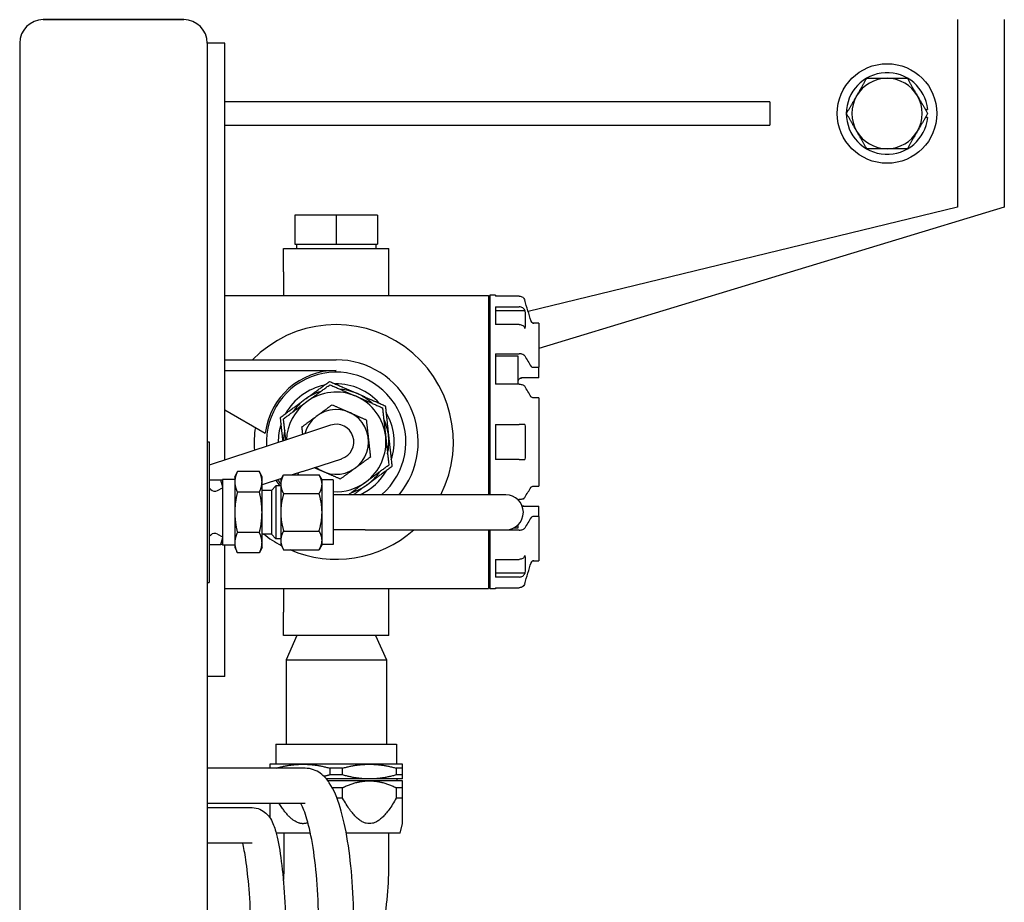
# Paper-space layout 'SHEET_2' of a CAD drawing. Header units: inches. Extents: x 2 to 369, y 6 to 267.
# Tile 17 of 64: x 26 to 37, y 136 to 145. Entities that reach past the tile are written whole.
import ezdxf

# ---------------------------------------------------------------- set-up
doc = ezdxf.new("R2010")
doc.units = ezdxf.units.IN
doc.header["$LTSCALE"] = 8
doc.header["$MEASUREMENT"] = 0
doc.layers.get('0').update_dxf_attribs({"lineweight": 25})

psp = doc.layouts.new('SHEET_2')

# ---------------------------------------------------------------- linework, layer by layer
for p, q in [((26.727, 145.128), (28.227, 145.128)), ((28.227, 145.128), (26.727, 145.128)), ((36.477, 145.128), (36.477, 143.128)), ((36.977, 145.128), (36.977, 143.128)), ((26.477, 144.878), (26.477, 121.378)), ((28.477, 144.878), (28.477, 121.378)), ((28.664, 144.878), (28.477, 144.878)), ((28.664, 140.434), (28.664, 144.878)), ((34.477, 144.253), (28.664, 144.253)), ((34.477, 144.253), (34.477, 144.003)), ((36.145, 144.17), (36.135, 144.17)), ((36.135, 144.085), (36.145, 144.085)), ((28.664, 144.003), (34.477, 144.003)), ((36.477, 143.128), (31.899, 142.018)), ((36.977, 143.128), (32.012, 141.623)), ((29.412, 143.044), (29.412, 142.734)), ((29.852, 143.044), (29.412, 143.044)), ((29.852, 143.044), (29.852, 142.734)), ((30.292, 143.044), (29.852, 143.044)), ((30.292, 143.044), (30.292, 142.734)), ((29.412, 142.734), (29.852, 142.734)), ((29.428, 142.734), (29.428, 142.69)), ((29.852, 142.734), (30.292, 142.734)), ((30.276, 142.734), (30.276, 142.69)), ((29.289, 142.44), (29.289, 142.69)), ((29.289, 142.69), (30.414, 142.69)), ((30.414, 142.44), (30.414, 142.69)), ((29.289, 142.44), (29.289, 142.19)), ((30.414, 142.19), (30.414, 142.44)), ((28.664, 142.19), (31.477, 142.19)), ((31.477, 142.19), (31.477, 140.065)), ((31.552, 142.193), (31.492, 142.193)), ((31.492, 142.193), (31.492, 140.065)), ((31.552, 142.193), (31.552, 142.181)), ((31.805, 142.181), (31.552, 142.181)), ((31.492, 142.093), (31.477, 142.093)), ((31.552, 142.067), (31.552, 141.879)), ((31.552, 142.067), (31.805, 142.067)), ((31.865, 142.024), (31.552, 142.024)), ((31.805, 141.879), (31.552, 141.879)), ((32.012, 141.893), (31.959, 141.893)), ((32.012, 141.893), (32.012, 141.423)), ((31.552, 141.567), (31.552, 141.242)), ((31.552, 141.567), (31.805, 141.567)), ((31.793, 141.542), (31.552, 141.542)), ((31.793, 141.242), (31.793, 141.542)), ((28.664, 141.503), (29.852, 141.503)), ((28.664, 141.39), (29.852, 141.39)), ((31.959, 141.423), (32.012, 141.423)), ((32.012, 141.312), (32.012, 141.423)), ((31.805, 141.242), (31.552, 141.242)), ((32.012, 141.312), (31.853, 141.312)), ((32.012, 141.098), (31.959, 141.098)), ((32.012, 141.098), (32.012, 140.157)), ((28.664, 140.971), (29.096, 140.722)), ((29.793, 140.806), (29.376, 140.668)), ((31.552, 140.815), (31.552, 140.44)), ((31.552, 140.815), (31.805, 140.815)), ((28.477, 140.628), (28.499, 140.628)), ((29.376, 140.668), (28.499, 140.38)), ((28.499, 140.628), (28.499, 139.128)), ((29.493, 140.312), (29.911, 140.449)), ((31.805, 140.44), (31.552, 140.44)), ((28.771, 140.253), (28.798, 140.311)), ((29.034, 140.311), (28.798, 140.311)), ((29.061, 140.253), (29.034, 140.311)), ((29.493, 140.312), (29.383, 140.276)), ((28.499, 140.223), (28.621, 140.223)), ((28.641, 140.228), (28.641, 139.528)), ((28.771, 140.228), (28.641, 140.228)), ((28.771, 140.253), (28.771, 140.202)), ((28.771, 140.202), (28.771, 139.878)), ((29.061, 140.202), (29.061, 140.253)), ((29.27, 140.239), (29.061, 140.17)), ((29.061, 139.878), (29.061, 140.202)), ((29.261, 140.223), (29.291, 140.276)), ((29.261, 140.223), (29.261, 140.176)), ((29.261, 140.176), (29.261, 139.878)), ((29.291, 140.276), (29.67, 140.276)), ((29.701, 140.223), (29.67, 140.276)), ((29.701, 140.176), (29.701, 140.223)), ((29.821, 140.223), (29.701, 140.223)), ((29.701, 139.878), (29.701, 140.176)), ((29.821, 140.223), (29.821, 139.533)), ((28.515, 140.12), (28.499, 140.137)), ((28.585, 140.109), (28.641, 140.138)), ((29.034, 140.094), (28.798, 140.094)), ((29.161, 140.109), (29.061, 140.109)), ((29.161, 140.109), (29.21, 140.159)), ((29.161, 140.109), (29.161, 139.646)), ((29.21, 140.159), (29.21, 139.596)), ((29.261, 140.159), (29.21, 140.159)), ((29.291, 140.077), (29.67, 140.077)), ((31.959, 140.157), (32.012, 140.157)), ((30.161, 140.065), (29.821, 140.065)), ((31.661, 140.065), (30.161, 140.065)), ((31.79, 140.013), (31.805, 140.013)), ((31.793, 140.011), (31.793, 140.013)), ((28.771, 139.878), (28.771, 139.553)), ((29.061, 139.553), (29.061, 139.878)), ((29.261, 139.878), (29.261, 139.579)), ((29.701, 139.579), (29.701, 139.878)), ((31.853, 139.943), (32.012, 139.943)), ((32.012, 139.833), (32.012, 139.943)), ((32.012, 139.833), (31.959, 139.833)), ((32.012, 139.833), (32.012, 139.362)), ((29.034, 139.661), (28.798, 139.661)), ((29.291, 139.678), (29.67, 139.678)), ((30.161, 139.69), (29.821, 139.69)), ((30.161, 139.69), (31.661, 139.69)), ((31.477, 139.69), (31.477, 139.065)), ((31.492, 139.69), (31.492, 139.063)), ((31.552, 139.69), (31.552, 139.688)), ((31.805, 139.688), (31.552, 139.688)), ((31.751, 139.713), (31.793, 139.713)), ((31.793, 139.713), (31.793, 139.744)), ((28.515, 139.635), (28.499, 139.619)), ((28.585, 139.646), (28.641, 139.618)), ((28.771, 139.553), (28.771, 139.503)), ((29.161, 139.646), (29.061, 139.646)), ((29.061, 139.503), (29.061, 139.553)), ((29.161, 139.646), (29.21, 139.596)), ((29.261, 139.596), (29.21, 139.596)), ((29.261, 139.579), (29.261, 139.533)), ((29.701, 139.533), (29.701, 139.579)), ((28.499, 139.533), (28.621, 139.533)), ((28.771, 139.528), (28.641, 139.528)), ((28.664, 138.128), (28.664, 139.528)), ((28.771, 139.503), (28.798, 139.445)), ((29.034, 139.445), (28.798, 139.445)), ((29.061, 139.503), (29.034, 139.445)), ((29.261, 139.533), (29.291, 139.479)), ((29.291, 139.479), (29.67, 139.479)), ((29.701, 139.533), (29.67, 139.479)), ((29.821, 139.533), (29.701, 139.533)), ((31.552, 139.376), (31.552, 139.188)), ((31.552, 139.376), (31.805, 139.376)), ((31.959, 139.362), (32.012, 139.362)), ((31.552, 139.232), (31.865, 139.232)), ((28.477, 139.128), (28.499, 139.128)), ((31.492, 139.163), (31.477, 139.163)), ((31.805, 139.188), (31.552, 139.188)), ((28.664, 139.065), (31.477, 139.065)), ((29.289, 139.065), (29.289, 138.815)), ((30.414, 138.815), (30.414, 139.065)), ((31.552, 139.063), (31.492, 139.063)), ((31.552, 139.074), (31.552, 139.063)), ((31.552, 139.074), (31.805, 139.074)), ((29.289, 138.565), (29.289, 138.815)), ((30.414, 138.565), (30.414, 138.815)), ((30.414, 138.565), (29.289, 138.565)), ((29.433, 138.565), (29.317, 138.306)), ((30.271, 138.565), (30.387, 138.306)), ((29.317, 138.306), (30.387, 138.306)), ((29.317, 138.306), (29.317, 137.408)), ((30.387, 138.306), (30.387, 137.408)), ((28.664, 138.128), (28.477, 138.128)), ((29.209, 137.408), (30.494, 137.408)), ((29.209, 137.408), (29.209, 137.193)), ((30.494, 137.408), (30.494, 137.193)), ((29.521, 137.15), (28.477, 137.15)), ((29.498, 137.193), (29.143, 137.193)), ((29.143, 137.151), (29.143, 137.15)), ((29.212, 137.151), (29.143, 137.151)), ((29.212, 137.15), (29.212, 137.151)), ((30.206, 137.193), (29.498, 137.193)), ((29.783, 137.151), (29.783, 137.079)), ((29.921, 137.151), (29.783, 137.151)), ((29.921, 137.079), (29.921, 137.151)), ((30.56, 137.193), (30.206, 137.193)), ((30.492, 137.151), (30.492, 137.079)), ((30.56, 137.151), (30.492, 137.151)), ((30.56, 137.079), (30.56, 137.151)), ((30.206, 137.036), (29.747, 137.036)), ((29.921, 137.079), (29.783, 137.079)), ((30.56, 137.036), (30.206, 137.036)), ((30.56, 137.079), (30.492, 137.079)), ((30.502, 137.016), (30.502, 137.036)), ((30.206, 137.016), (29.763, 137.016)), ((29.921, 136.943), (29.81, 136.943)), ((29.921, 136.832), (29.921, 136.943)), ((30.56, 137.016), (30.206, 137.016)), ((30.492, 136.943), (30.492, 136.832)), ((30.56, 136.943), (30.492, 136.943)), ((30.56, 136.832), (30.56, 136.943)), ((29.921, 136.832), (29.86, 136.832)), ((30.56, 136.832), (30.492, 136.832)), ((29.521, 136.775), (28.477, 136.775)), ((28.477, 136.73), (28.957, 136.73)), ((30.533, 136.457), (30.56, 136.56)), ((29.577, 136.457), (29.212, 136.457)), ((29.294, 136.457), (29.294, 136.115)), ((30.533, 136.457), (29.96, 136.457)), ((30.41, 136.457), (30.41, 136.115)), ((28.477, 136.355), (28.957, 136.355))]:
    psp.add_line(p, q)
psp.add_circle((35.727, 144.128), 0.531)
for centre, radius, start, end in [((26.727, 144.878), 0.25, 90, 180), ((26.727, 144.878), 0.25, 90, 180), ((28.227, 144.878), 0.25, 0, 90), ((28.227, 144.878), 0.25, 0, 90), ((35.727, 144.128), 0.435, 5.6464, 354.3536), ((35.727, 144.128), 0.375, 90, 150), ((35.727, 144.128), 0.375, 30, 90), ((35.727, 144.128), 0.375, 150, 210), ((35.727, 144.128), 0.375, 330, 30), ((35.727, 144.128), 0.375, 210, 270), ((35.727, 144.128), 0.375, 270, 330), ((29.852, 140.628), 1.25, 333.2563, 135.573), ((29.852, 140.628), 0.875, 319.9948, 90), ((29.852, 140.628), 0.762, 90, 172.8522), ((29.852, 140.628), 0.743, 310.7522, 183.5822), ((29.852, 140.628), 0.618, 101.9068, 150.6527), ((29.852, 140.628), 0.618, 41.9068, 90.6527), ((29.852, 140.628), 0.562, 107.0916, 126.2797), ((29.852, 140.628), 0.531, 66.2797, 126.2797), ((29.852, 140.628), 0.562, 66.2797, 85.4679), ((29.852, 140.628), 0.562, 47.0916, 66.2797), ((29.852, 140.628), 0.531, 126.2797, 177.5412), ((29.852, 140.628), 0.562, 126.2797, 145.4679), ((29.852, 140.628), 0.531, 6.2797, 66.2797), ((29.852, 140.628), 0.345, 231.1292, 165.2877), ((29.852, 140.628), 0.618, 341.9068, 30.6527), ((29.852, 140.628), 0.618, 161.9068, 180.533), ((29.852, 140.628), 0.188, 288.2085, 108.2085), ((29.852, 140.628), 0.563, 6.2797, 25.4679), ((29.852, 140.628), 0.875, 169.7762, 185.8349), ((29.852, 140.628), 0.562, 167.0916, 178.7373), ((29.852, 140.628), 0.531, 306.2797, 6.2797), ((29.852, 140.628), 0.562, 347.0916, 6.2797), ((29.852, 140.628), 0.531, 218.8758, 221.4441), ((29.852, 140.628), 0.618, 294.373, 330.6527), ((29.852, 140.628), 0.563, 306.2797, 325.4679), ((29.852, 140.628), 0.762, 212.4469, 217.9442), ((29.852, 140.628), 0.743, 212.8348, 217.2187), ((29.852, 140.628), 0.531, 266.6218, 306.2797), ((28.558, 140.163), 0.06, 225, 297), ((29.852, 140.628), 0.563, 287.0916, 306.2797), ((31.661, 139.878), 0.187, 270, 90), ((28.558, 139.593), 0.06, 63, 135), ((29.852, 140.628), 1.25, 246.7364, 311.4096), ((29.852, 140.628), 1.25, 231.7503, 242.0411)]:
    psp.add_arc(centre, radius, start, end)
for points, weights in [([(35.402, 144.315), (35.452, 144.402), (35.51, 144.503)], [1, 1.0379548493, 1]), ([(35.51, 144.503), (35.626, 144.503), (35.727, 144.503)], [1, 1.0379548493, 1]), ([(35.727, 144.503), (35.827, 144.503), (35.943, 144.503)], [1, 1.0379548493, 1]), ([(35.943, 144.503), (36.001, 144.402), (36.052, 144.315)], [1, 1.0379548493, 1]), ([(35.294, 144.128), (35.352, 144.228), (35.402, 144.315)], [1, 1.0379548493, 1]), ([(36.052, 144.315), (36.102, 144.228), (36.16, 144.128)], [1, 1.0379548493, 1]), ([(35.402, 143.94), (35.352, 144.027), (35.294, 144.128)], [1, 1.0379548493, 1]), ([(36.16, 144.128), (36.102, 144.027), (36.052, 143.94)], [1, 1.0379548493, 1]), ([(35.51, 143.753), (35.452, 143.853), (35.402, 143.94)], [1, 1.0379548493, 1]), ([(36.052, 143.94), (36.001, 143.853), (35.943, 143.753)], [1, 1.0379548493, 1]), ([(35.727, 143.753), (35.626, 143.753), (35.51, 143.753)], [1, 1.0379548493, 1]), ([(35.943, 143.753), (35.827, 143.753), (35.727, 143.753)], [1, 1.0379548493, 1]), ([(29.519, 141.081), (29.641, 141.17), (29.781, 141.273)], [1, 1.0379548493, 1]), ([(29.538, 141.056), (29.652, 141.14), (29.785, 141.237)], [1, 1.0379548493, 1]), ([(29.781, 141.273), (29.94, 141.203), (30.078, 141.143)], [1, 1.0379548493, 1]), ([(29.785, 141.237), (29.935, 141.171), (30.066, 141.114)], [1, 1.0379548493, 1]), ([(30.078, 141.143), (30.216, 141.082), (30.376, 141.012)], [1, 1.0379548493, 1]), ([(29.257, 140.889), (29.398, 140.992), (29.519, 141.081)], [1, 1.0379548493, 1]), ([(29.29, 140.874), (29.423, 140.972), (29.538, 141.056)], [1, 1.0379548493, 1]), ([(29.648, 140.906), (29.722, 140.96), (29.808, 141.024)], [1, 1.0379548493, 1]), ([(29.808, 141.024), (29.906, 140.981), (29.991, 140.943)], [1, 1.0379548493, 1]), ([(30.066, 141.114), (30.196, 141.057), (30.346, 140.991)], [1, 1.0379548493, 1]), ([(29.991, 140.943), (30.075, 140.906), (30.173, 140.863)], [1, 1.0379548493, 1]), ([(30.346, 140.991), (30.364, 140.827), (30.38, 140.686)], [1, 1.0379548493, 1]), ([(30.376, 141.012), (30.395, 140.839), (30.411, 140.689)], [1, 1.0379548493, 1]), ([(29.285, 140.638), (29.272, 140.755), (29.257, 140.889)], [1.0135976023, 1.02908164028, 1]), ([(29.315, 140.648), (29.304, 140.754), (29.29, 140.874)], [1.01496097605, 1.02770793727, 1]), ([(29.487, 140.788), (29.573, 140.851), (29.648, 140.906)], [1, 1.0379548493, 1]), ([(30.173, 140.863), (30.185, 140.757), (30.195, 140.665)], [1, 1.0379548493, 1]), ([(29.496, 140.708), (29.492, 140.746), (29.487, 140.788)], [1.01796366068, 1.01459123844, 1]), ([(30.195, 140.665), (30.205, 140.573), (30.217, 140.467)], [1, 1.0379548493, 1]), ([(30.38, 140.686), (30.396, 140.544), (30.414, 140.381)], [1, 1.0379548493, 1]), ([(30.411, 140.689), (30.428, 140.539), (30.447, 140.366)], [1, 1.0379548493, 1]), ([(30.217, 140.467), (30.131, 140.404), (30.056, 140.349)], [1, 1.0379548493, 1]), ([(28.798, 140.311), (28.771, 140.253), (28.771, 140.202)], [1, 1.0379548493, 1]), ([(29.061, 140.202), (29.061, 140.253), (29.034, 140.311)], [1, 1.0379548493, 1]), ([(29.713, 140.312), (29.667, 140.332), (29.618, 140.353)], [1, 1.02044249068, 1.01886432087]), ([(29.896, 140.232), (29.798, 140.275), (29.713, 140.312)], [1, 1.0379548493, 1]), ([(30.056, 140.349), (29.982, 140.295), (29.896, 140.232)], [1, 1.0379548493, 1]), ([(30.414, 140.381), (30.281, 140.284), (30.166, 140.199)], [1, 1.0379548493, 1]), ([(30.447, 140.366), (30.306, 140.263), (30.185, 140.174)], [1, 1.0379548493, 1]), ([(28.621, 140.223), (28.633, 140.223), (28.641, 140.223)], [1, 1.01475899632, 1.01803972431]), ([(28.641, 140.152), (28.633, 140.186), (28.621, 140.223)], [1.01803972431, 1.01475899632, 1]), ([(28.771, 140.202), (28.771, 140.152), (28.798, 140.094)], [1, 1.0379548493, 1]), ([(29.034, 140.094), (29.061, 140.152), (29.061, 140.202)], [1, 1.0379548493, 1]), ([(29.291, 140.276), (29.261, 140.223), (29.261, 140.176)], [1, 1.0379548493, 1]), ([(29.261, 140.176), (29.261, 140.13), (29.291, 140.077)], [1, 1.0379548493, 1]), ([(29.701, 140.176), (29.701, 140.223), (29.67, 140.276)], [1, 1.0379548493, 1]), ([(29.67, 140.077), (29.701, 140.13), (29.701, 140.176)], [1, 1.0379548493, 1]), ([(30.166, 140.199), (30.079, 140.135), (29.983, 140.065)], [1, 1.02872069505, 1.01397509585]), ([(28.798, 140.094), (28.771, 139.978), (28.771, 139.878)], [1, 1.0379548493, 1]), ([(29.061, 139.878), (29.061, 139.978), (29.034, 140.094)], [1, 1.0379548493, 1]), ([(29.291, 140.077), (29.261, 139.97), (29.261, 139.878)], [1, 1.0379548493, 1]), ([(29.701, 139.878), (29.701, 139.97), (29.67, 140.077)], [1, 1.0379548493, 1]), ([(30.185, 140.174), (30.112, 140.121), (30.036, 140.065)], [1, 1.02227063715, 1.01840594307]), ([(28.771, 139.878), (28.771, 139.777), (28.798, 139.661)], [1, 1.0379548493, 1]), ([(29.034, 139.661), (29.061, 139.777), (29.061, 139.878)], [1, 1.0379548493, 1]), ([(29.261, 139.878), (29.261, 139.785), (29.291, 139.678)], [1, 1.0379548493, 1]), ([(29.67, 139.678), (29.701, 139.785), (29.701, 139.878)], [1, 1.0379548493, 1]), ([(28.798, 139.661), (28.771, 139.603), (28.771, 139.553)], [1, 1.0379548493, 1]), ([(29.061, 139.553), (29.061, 139.603), (29.034, 139.661)], [1, 1.0379548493, 1]), ([(29.291, 139.678), (29.261, 139.625), (29.261, 139.579)], [1, 1.0379548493, 1]), ([(29.701, 139.579), (29.701, 139.625), (29.67, 139.678)], [1, 1.0379548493, 1]), ([(28.621, 139.533), (28.633, 139.569), (28.641, 139.603)], [1, 1.01475899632, 1.01803972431]), ([(28.771, 139.553), (28.771, 139.503), (28.798, 139.445)], [1, 1.0379548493, 1]), ([(29.034, 139.445), (29.061, 139.503), (29.061, 139.553)], [1, 1.0379548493, 1]), ([(29.261, 139.579), (29.261, 139.533), (29.291, 139.479)], [1, 1.0379548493, 1]), ([(29.67, 139.479), (29.701, 139.533), (29.701, 139.579)], [1, 1.0379548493, 1]), ([(28.641, 139.533), (28.633, 139.533), (28.621, 139.533)], [1.01803972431, 1.01475899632, 1]), ([(29.143, 137.193), (29.143, 137.193), (29.143, 137.151)], [1, 1.02543517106, 1]), ([(29.212, 137.151), (29.362, 137.193), (29.498, 137.193)], [1, 1.02543517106, 1]), ([(29.498, 137.193), (29.634, 137.193), (29.783, 137.151)], [1, 1.02543517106, 1]), ([(29.921, 137.151), (30.07, 137.193), (30.206, 137.193)], [1, 1.02543517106, 1]), ([(30.206, 137.193), (30.342, 137.193), (30.492, 137.151)], [1, 1.02543517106, 1]), ([(30.56, 137.151), (30.56, 137.193), (30.56, 137.193)], [1, 1.02543517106, 1]), ([(29.783, 137.079), (29.752, 137.07), (29.722, 137.063)], [1, 1.00519370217, 1.00826636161]), ([(30.206, 137.036), (30.07, 137.036), (29.921, 137.079)], [1, 1.02543517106, 1]), ([(30.492, 137.079), (30.342, 137.036), (30.206, 137.036)], [1, 1.02543517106, 1]), ([(30.56, 137.036), (30.56, 137.036), (30.56, 137.079)], [1, 1.02543517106, 1]), ([(29.921, 136.943), (30.07, 137.016), (30.206, 137.016)], [1, 1.02543517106, 1]), ([(30.206, 137.016), (30.342, 137.016), (30.492, 136.943)], [1, 1.02543517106, 1]), ([(30.56, 136.943), (30.56, 137.016), (30.56, 137.016)], [1, 1.02543517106, 1]), ([(30.492, 136.832), (30.206, 136.313), (29.921, 136.832)], [1, 1.1030345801, 1]), ([(30.56, 136.56), (30.56, 136.56), (30.56, 136.832)], [1.05151729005, 1.05151729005, 1]), ([(29.143, 136.775), (29.143, 136.678), (29.143, 136.625)], [1.01033462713, 1.02856047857, 1.03872027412]), ([(29.551, 136.569), (29.404, 136.515), (29.245, 136.775)], [1.04954223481, 1.06053605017, 1.01033462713])]:
    psp.add_rational_spline(points, weights, degree=2)
for points, knots in [([(36.145, 144.17), (36.147, 144.17), (36.149, 144.17), (36.152, 144.17), (36.154, 144.17), (36.156, 144.17), (36.158, 144.17), (36.159, 144.17), (36.159, 144.17), (36.159, 144.17)], [0.1612343, 0.1612343, 0.1612343, 0.1612343, 0.17472629, 0.17472629, 0.18818109, 0.18818109, 0.20159403, 0.20159403, 0.21497365, 0.21497365, 0.21497365, 0.21497365]), ([(36.159, 144.085), (36.159, 144.085), (36.159, 144.085), (36.158, 144.085), (36.156, 144.085), (36.154, 144.085), (36.152, 144.085), (36.149, 144.085), (36.147, 144.085), (36.145, 144.085)], [0.21497365, 0.21497365, 0.21497365, 0.21497365, 0.22835326, 0.22835326, 0.2417662, 0.2417662, 0.255221, 0.255221, 0.26871299, 0.26871299, 0.26871299, 0.26871299]), ([(31.805, 142.181), (31.818, 142.181), (31.831, 142.177), (31.846, 142.166), (31.851, 142.161), (31.858, 142.15), (31.861, 142.145), (31.863, 142.138)], [0.007698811, 0.007698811, 0.007698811, 0.007698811, 0.008667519, 0.008667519, 0.009151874, 0.009151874, 0.009636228, 0.009636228, 0.009636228, 0.009636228]), ([(31.863, 142.03), (31.859, 142.04), (31.852, 142.05), (31.831, 142.063), (31.818, 142.067), (31.805, 142.067)], [0.009494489, 0.009494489, 0.009494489, 0.009494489, 0.01046458, 0.01046458, 0.011434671, 0.011434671, 0.011434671, 0.011434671]), ([(31.863, 142.03), (31.863, 142.03), (31.863, 142.03), (31.863, 142.03), (31.864, 142.028), (31.864, 142.026), (31.865, 142.024)], [0.0031645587, 0.0031645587, 0.0031645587, 0.0031645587, 0.0031678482, 0.0031678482, 0.0031678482, 0.0033554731, 0.0033554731, 0.0033554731, 0.0033554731]), ([(31.865, 142.024), (31.867, 141.992), (31.869, 141.961), (31.869, 141.898), (31.867, 141.867), (31.865, 141.836)], [0.016607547, 0.016607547, 0.016607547, 0.016607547, 0.021368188, 0.021368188, 0.026128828, 0.026128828, 0.026128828, 0.026128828]), ([(31.805, 141.879), (31.818, 141.879), (31.831, 141.876), (31.846, 141.866), (31.851, 141.862), (31.858, 141.853), (31.861, 141.848), (31.863, 141.842)], [0.007698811, 0.007698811, 0.007698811, 0.007698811, 0.008667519, 0.008667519, 0.009151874, 0.009151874, 0.009636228, 0.009636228, 0.009636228, 0.009636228]), ([(31.93, 141.914), (31.932, 141.908), (31.936, 141.903), (31.946, 141.895), (31.953, 141.893), (31.959, 141.893)], [0.0000784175, 0.0000784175, 0.0000784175, 0.0000784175, 0.0005641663, 0.0005641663, 0.0010499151, 0.0010499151, 0.0010499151, 0.0010499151]), ([(31.959, 141.893), (31.953, 141.893), (31.946, 141.895), (31.936, 141.903), (31.932, 141.908), (31.93, 141.914)], [0.0037396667, 0.0037396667, 0.0037396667, 0.0037396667, 0.0042249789, 0.0042249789, 0.0047102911, 0.0047102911, 0.0047102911, 0.0047102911]), ([(31.865, 141.836), (31.864, 141.838), (31.864, 141.84), (31.863, 141.842), (31.863, 141.842), (31.863, 141.842), (31.863, 141.842)], [0.0029802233, 0.0029802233, 0.0029802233, 0.0029802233, 0.0031678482, 0.0031678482, 0.0031678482, 0.0031711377, 0.0031711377, 0.0031711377, 0.0031711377]), ([(31.863, 141.545), (31.859, 141.552), (31.852, 141.557), (31.831, 141.565), (31.818, 141.567), (31.805, 141.567)], [0.009494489, 0.009494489, 0.009494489, 0.009494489, 0.01046458, 0.01046458, 0.011434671, 0.011434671, 0.011434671, 0.011434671]), ([(31.93, 141.433), (31.932, 141.43), (31.936, 141.427), (31.946, 141.424), (31.953, 141.423), (31.959, 141.423)], [0.0000006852, 0.0000006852, 0.0000006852, 0.0000006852, 0.0004860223, 0.0004860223, 0.0009713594, 0.0009713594, 0.0009713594, 0.0009713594]), ([(31.853, 141.312), (31.849, 141.312), (31.845, 141.312), (31.837, 141.311), (31.833, 141.311), (31.826, 141.309), (31.822, 141.308), (31.816, 141.306), (31.813, 141.304), (31.805, 141.3), (31.8, 141.297), (31.794, 141.29), (31.793, 141.286), (31.793, 141.282)], [0.000000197, 0.000000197, 0.000000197, 0.000000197, 0.000300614, 0.000300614, 0.000601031, 0.000601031, 0.000901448, 0.000901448, 0.001201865, 0.001201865, 0.001802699, 0.001802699, 0.002403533, 0.002403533, 0.002403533, 0.002403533]), ([(31.797, 141.293), (31.797, 141.293), (31.797, 141.293), (31.798, 141.294), (31.799, 141.295), (31.799, 141.296)], [0.0029752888, 0.0029752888, 0.0029752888, 0.0029752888, 0.0030063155, 0.0030063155, 0.0031450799, 0.0031450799, 0.0031450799, 0.0031450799]), ([(31.805, 141.242), (31.818, 141.242), (31.831, 141.24), (31.846, 141.234), (31.851, 141.232), (31.858, 141.227), (31.861, 141.224), (31.863, 141.221)], [0.007698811, 0.007698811, 0.007698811, 0.007698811, 0.008667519, 0.008667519, 0.009151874, 0.009151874, 0.009636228, 0.009636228, 0.009636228, 0.009636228]), ([(31.82, 141.307), (31.823, 141.308), (31.826, 141.309), (31.83, 141.31), (31.831, 141.31), (31.831, 141.31)], [0.0039360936, 0.0039360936, 0.0039360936, 0.0039360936, 0.0042073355, 0.0042073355, 0.0042529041, 0.0042529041, 0.0042529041, 0.0042529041]), ([(31.959, 141.098), (31.953, 141.098), (31.946, 141.099), (31.936, 141.103), (31.932, 141.105), (31.93, 141.109)], [0.0000001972, 0.0000001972, 0.0000001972, 0.0000001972, 0.0004855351, 0.0004855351, 0.000970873, 0.000970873, 0.000970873, 0.000970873]), ([(31.863, 140.815), (31.859, 140.815), (31.852, 140.815), (31.831, 140.815), (31.818, 140.815), (31.805, 140.815)], [0.009494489, 0.009494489, 0.009494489, 0.009494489, 0.01046458, 0.01046458, 0.011434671, 0.011434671, 0.011434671, 0.011434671]), ([(31.863, 140.815), (31.863, 140.815), (31.863, 140.815), (31.863, 140.815), (31.864, 140.815), (31.864, 140.815), (31.865, 140.815)], [0.0031645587, 0.0031645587, 0.0031645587, 0.0031645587, 0.0031678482, 0.0031678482, 0.0031678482, 0.0033554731, 0.0033554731, 0.0033554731, 0.0033554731]), ([(31.865, 140.815), (31.867, 140.753), (31.869, 140.69), (31.869, 140.565), (31.867, 140.502), (31.865, 140.44)], [0.016607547, 0.016607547, 0.016607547, 0.016607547, 0.021368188, 0.021368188, 0.026128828, 0.026128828, 0.026128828, 0.026128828]), ([(31.805, 140.44), (31.818, 140.44), (31.831, 140.44), (31.846, 140.44), (31.851, 140.44), (31.858, 140.44), (31.861, 140.44), (31.863, 140.44)], [0.007698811, 0.007698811, 0.007698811, 0.007698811, 0.008667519, 0.008667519, 0.009151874, 0.009151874, 0.009636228, 0.009636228, 0.009636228, 0.009636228]), ([(31.865, 140.44), (31.864, 140.44), (31.864, 140.44), (31.863, 140.44), (31.863, 140.44), (31.863, 140.44), (31.863, 140.44)], [0.0029802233, 0.0029802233, 0.0029802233, 0.0029802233, 0.0031678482, 0.0031678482, 0.0031678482, 0.0031711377, 0.0031711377, 0.0031711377, 0.0031711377]), ([(31.93, 140.147), (31.932, 140.15), (31.936, 140.152), (31.946, 140.156), (31.953, 140.157), (31.959, 140.157)], [0.0000006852, 0.0000006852, 0.0000006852, 0.0000006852, 0.0004860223, 0.0004860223, 0.0009713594, 0.0009713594, 0.0009713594, 0.0009713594]), ([(31.863, 140.035), (31.859, 140.028), (31.852, 140.023), (31.831, 140.015), (31.818, 140.013), (31.805, 140.013)], [0.009494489, 0.009494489, 0.009494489, 0.009494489, 0.01046458, 0.01046458, 0.011434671, 0.011434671, 0.011434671, 0.011434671]), ([(31.845, 140.021), (31.849, 140.022), (31.852, 140.024), (31.855, 140.026), (31.856, 140.027), (31.856, 140.027)], [0.008805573, 0.008805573, 0.008805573, 0.008805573, 0.0091518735, 0.0091518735, 0.0092218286, 0.0092218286, 0.0092218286, 0.0092218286]), ([(31.853, 139.943), (31.849, 139.943), (31.845, 139.943), (31.839, 139.944), (31.838, 139.944), (31.836, 139.944)], [0.0000001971, 0.0000001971, 0.0000001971, 0.0000001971, 0.0003006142, 0.0003006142, 0.0004294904, 0.0004294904, 0.0004294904, 0.0004294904]), ([(31.959, 139.833), (31.953, 139.833), (31.946, 139.832), (31.936, 139.828), (31.932, 139.825), (31.93, 139.822)], [0.0000001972, 0.0000001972, 0.0000001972, 0.0000001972, 0.0004855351, 0.0004855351, 0.000970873, 0.000970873, 0.000970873, 0.000970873]), ([(31.805, 139.688), (31.818, 139.688), (31.831, 139.69), (31.846, 139.696), (31.851, 139.699), (31.858, 139.704), (31.861, 139.707), (31.863, 139.71)], [0.007698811, 0.007698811, 0.007698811, 0.007698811, 0.008667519, 0.008667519, 0.009151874, 0.009151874, 0.009636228, 0.009636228, 0.009636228, 0.009636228]), ([(31.863, 139.413), (31.859, 139.402), (31.852, 139.393), (31.831, 139.379), (31.818, 139.376), (31.805, 139.376)], [0.009494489, 0.009494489, 0.009494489, 0.009494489, 0.01046458, 0.01046458, 0.011434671, 0.011434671, 0.011434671, 0.011434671]), ([(31.863, 139.413), (31.863, 139.413), (31.863, 139.413), (31.863, 139.413), (31.864, 139.415), (31.864, 139.417), (31.865, 139.419)], [0.0031645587, 0.0031645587, 0.0031645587, 0.0031645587, 0.0031678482, 0.0031678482, 0.0031678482, 0.0033554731, 0.0033554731, 0.0033554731, 0.0033554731]), ([(31.865, 139.419), (31.867, 139.388), (31.869, 139.357), (31.869, 139.294), (31.867, 139.263), (31.865, 139.232)], [0.016607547, 0.016607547, 0.016607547, 0.016607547, 0.021368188, 0.021368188, 0.026128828, 0.026128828, 0.026128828, 0.026128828]), ([(31.959, 139.362), (31.953, 139.362), (31.946, 139.36), (31.936, 139.353), (31.932, 139.347), (31.93, 139.341)], [0.0044796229, 0.0044796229, 0.0044796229, 0.0044796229, 0.0049649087, 0.0049649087, 0.0054501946, 0.0054501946, 0.0054501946, 0.0054501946]), ([(31.93, 139.341), (31.932, 139.347), (31.936, 139.353), (31.946, 139.36), (31.953, 139.362), (31.959, 139.362)], [0.0041290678, 0.0041290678, 0.0041290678, 0.0041290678, 0.0046143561, 0.0046143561, 0.0050996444, 0.0050996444, 0.0050996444, 0.0050996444]), ([(31.865, 139.232), (31.864, 139.23), (31.864, 139.228), (31.863, 139.225), (31.863, 139.225), (31.863, 139.225), (31.863, 139.225)], [0.0029802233, 0.0029802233, 0.0029802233, 0.0029802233, 0.0031678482, 0.0031678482, 0.0031678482, 0.0031711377, 0.0031711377, 0.0031711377, 0.0031711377]), ([(31.805, 139.188), (31.818, 139.188), (31.831, 139.192), (31.846, 139.202), (31.851, 139.206), (31.858, 139.215), (31.861, 139.22), (31.863, 139.225)], [0.007698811, 0.007698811, 0.007698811, 0.007698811, 0.008667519, 0.008667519, 0.009151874, 0.009151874, 0.009636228, 0.009636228, 0.009636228, 0.009636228]), ([(31.863, 139.117), (31.859, 139.104), (31.852, 139.093), (31.831, 139.078), (31.818, 139.074), (31.805, 139.074)], [0.009494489, 0.009494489, 0.009494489, 0.009494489, 0.01046458, 0.01046458, 0.011434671, 0.011434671, 0.011434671, 0.011434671]), ([(31.849, 139.093), (31.851, 139.095), (31.853, 139.097), (31.855, 139.1), (31.855, 139.1), (31.855, 139.1)], [0.0089363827, 0.0089363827, 0.0089363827, 0.0089363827, 0.0091518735, 0.0091518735, 0.0091640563, 0.0091640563, 0.0091640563, 0.0091640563]), ([(30.039, 135.463), (30.039, 135.624), (30.034, 135.785), (30.012, 136.094), (29.995, 136.24), (29.953, 136.507), (29.926, 136.627), (29.864, 136.834), (29.829, 136.92), (29.753, 137.032), (29.724, 137.067), (29.641, 137.126), (29.583, 137.15), (29.521, 137.15)], [4.712389, 4.712389, 4.712389, 4.712389, 5.026548, 5.026548, 5.340708, 5.340708, 5.654867, 5.654867, 5.969026, 5.969026, 6.126106, 6.126106, 6.283185, 6.283185, 6.283185, 6.283185]), ([(28.957, 136.73), (28.986, 136.73), (29.015, 136.723), (29.065, 136.702), (29.086, 136.687), (29.125, 136.652), (29.139, 136.632), (29.18, 136.567), (29.194, 136.524), (29.229, 136.398), (29.246, 136.307), (29.276, 136.09), (29.288, 135.965), (29.308, 135.689), (29.316, 135.538), (29.323, 135.271), (29.324, 135.157), (29.324, 135.043)], [6.283185, 6.283185, 6.283185, 6.283185, 6.333779, 6.333779, 6.391051, 6.391051, 6.475062, 6.475062, 6.686196, 6.686196, 7.000355, 7.000355, 7.314515, 7.314515, 7.628674, 7.628674, 7.853982, 7.853982, 7.853982, 7.853982]), ([(29.664, 135.463), (29.664, 135.614), (29.659, 135.766), (29.639, 136.052), (29.624, 136.187), (29.587, 136.423), (29.564, 136.525), (29.519, 136.68), (29.496, 136.736), (29.477, 136.77), (29.475, 136.773), (29.474, 136.775)], [4.712389, 4.712389, 4.712389, 4.712389, 5.02398, 5.02398, 5.333563, 5.333563, 5.634808, 5.634808, 5.910743, 5.910743, 5.934555, 5.934555, 5.934555, 5.934555]), ([(28.851, 136.355), (28.852, 136.354), (28.852, 136.353), (28.863, 136.309), (28.875, 136.248), (28.898, 136.087), (28.91, 135.981), (28.93, 135.736), (28.937, 135.597), (28.947, 135.318), (28.949, 135.181), (28.949, 135.043)], [6.719864, 6.719864, 6.719864, 6.719864, 6.724685, 6.724685, 6.970553, 6.970553, 7.264359, 7.264359, 7.573928, 7.573928, 7.853982, 7.853982, 7.853982, 7.853982]), ([(30.41, 136.115), (30.41, 135.869), (30.385, 135.622), (30.284, 135.147), (30.208, 134.919), (30.086, 134.662), (30.063, 134.617), (30.039, 134.573)], [4.712389, 4.712389, 4.712389, 4.712389, 5.0265482, 5.0265482, 5.3407075, 5.3407075, 5.4083804, 5.4083804, 5.4083804, 5.4083804])]:
    psp.add_open_spline(points, degree=3, knots=knots)
for points in [[(31.93, 141.914), (31.908, 141.989), (31.885, 142.064), (31.863, 142.138)], [(31.863, 141.545), (31.885, 141.508), (31.908, 141.471), (31.93, 141.433)], [(31.93, 141.109), (31.908, 141.146), (31.885, 141.183), (31.863, 141.221)], [(31.863, 140.035), (31.885, 140.072), (31.908, 140.109), (31.93, 140.147)], [(31.836, 139.944), (31.841, 139.943), (31.847, 139.943), (31.853, 139.943)], [(31.93, 139.822), (31.908, 139.784), (31.885, 139.747), (31.863, 139.71)], [(31.863, 139.117), (31.885, 139.191), (31.908, 139.266), (31.93, 139.341)], [(29.294, 136.115), (29.294, 136.06), (29.292, 136.005), (29.288, 135.95)]]:
    psp.add_open_spline(points, degree=3)

doc.saveas('drawing.dxf')
